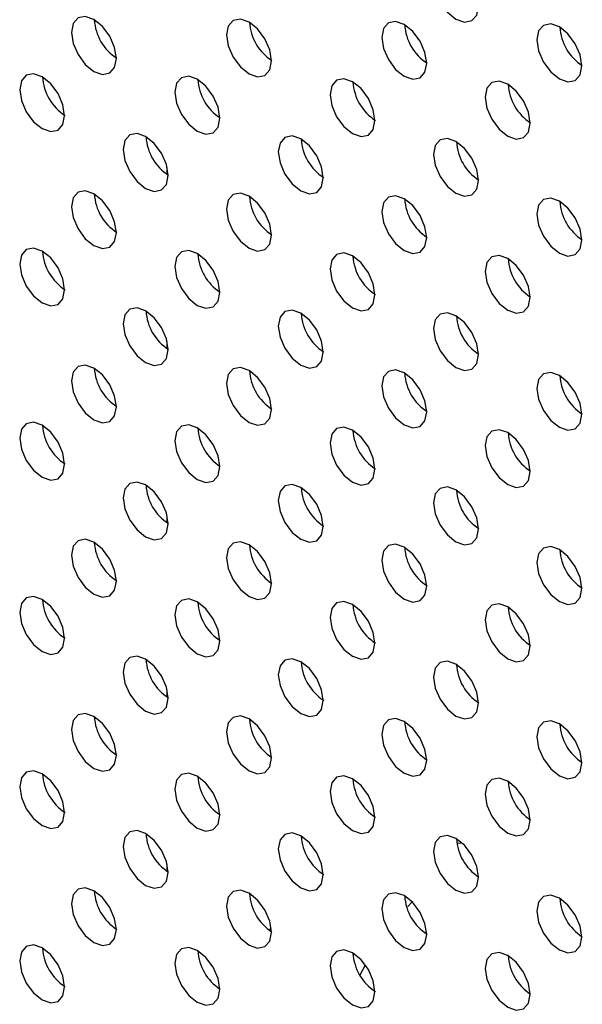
# Model space of a CAD drawing. Header units: millimetres. Extents: x 0 to 844, y -2 to 552.
# Tile 142 of 151: x 676.49 to 678.6, y 445.93 to 449.62. Entities that reach past the tile are written whole.
import ezdxf

# ---------------------------------------------------------------- set-up
doc = ezdxf.new("R2010")
doc.units = ezdxf.units.MM

msp = doc.modelspace()

# ---------------------------------------------------------------- linework, layer by layer
at = {"color": 7, "linetype": 'Continuous', "lineweight": 25}
for p, q in [((677.0399, 449.0382), (677.0399, 449.0634)), ((677.0399, 448.3848), (677.0399, 448.4101)), ((677.0399, 447.7315), (677.0399, 447.7568)), ((677.0399, 447.0782), (677.0399, 447.1035)), ((677.0399, 446.4249), (677.0399, 446.4502)), ((677.9582, 446.3102), (677.9424, 446.2933)), ((677.7824, 446.0723), (677.7625, 446.0354))]:
    msp.add_line(p, q, dxfattribs=at)
at = {"color": 8, "linetype": 'Continuous', "lineweight": 25}
for p, q in [((678.1458, 446.5299), (678.1277, 446.5292)), ((677.4288, 446.2125), (677.4225, 446.2025))]:
    msp.add_line(p, q, dxfattribs=at)
at = {"color": 7, "linetype": 'Continuous', "lineweight": 25, "flags": 128}
for points in [[(678.2071, 449.6689), (678.2007, 449.7098), (678.1824, 449.7519), (678.1551, 449.7887), (678.1229, 449.8147), (678.0907, 449.8259), (678.0634, 449.8206), (678.0451, 449.7996), (678.0387, 449.7661), (678.0451, 449.7252), (678.0634, 449.6832), (678.0907, 449.6463), (678.1229, 449.6203), (678.1551, 449.6091), (678.1824, 449.6144), (678.2007, 449.6354), (678.2071, 449.6689)], [(676.8494, 449.4727), (676.843, 449.5136), (676.8247, 449.5557), (676.7974, 449.5926), (676.7652, 449.6186), (676.733, 449.6298), (676.7057, 449.6245), (676.6874, 449.6034), (676.681, 449.5699), (676.6874, 449.529), (676.7057, 449.487), (676.733, 449.4501), (676.7652, 449.4241), (676.7974, 449.4129), (676.8247, 449.4182), (676.843, 449.4392), (676.8494, 449.4727)], [(677.4312, 449.4635), (677.4248, 449.5044), (677.4066, 449.5465), (677.3793, 449.5833), (677.347, 449.6093), (677.3148, 449.6205), (677.2875, 449.6152), (677.2693, 449.5942), (677.2629, 449.5607), (677.2693, 449.5198), (677.2875, 449.4777), (677.3148, 449.4409), (677.347, 449.4149), (677.3793, 449.4037), (677.4066, 449.409), (677.4248, 449.43), (677.4312, 449.4635)], [(678.0131, 449.4542), (678.0067, 449.4951), (677.9885, 449.5372), (677.9612, 449.5741), (677.9289, 449.6001), (677.8967, 449.6113), (677.8694, 449.6059), (677.8512, 449.5849), (677.8448, 449.5514), (677.8512, 449.5105), (677.8694, 449.4685), (677.8967, 449.4316), (677.9289, 449.4056), (677.9612, 449.3944), (677.9885, 449.3997), (678.0067, 449.4207), (678.0131, 449.4542)], [(678.595, 449.445), (678.5886, 449.4859), (678.5703, 449.528), (678.543, 449.5648), (678.5108, 449.5908), (678.4786, 449.602), (678.4513, 449.5967), (678.433, 449.5757), (678.4266, 449.5422), (678.433, 449.5013), (678.4513, 449.4592), (678.4786, 449.4224), (678.5108, 449.3964), (678.543, 449.3852), (678.5703, 449.3905), (678.5886, 449.4115), (678.595, 449.445)], [(676.6554, 449.2581), (676.649, 449.299), (676.6307, 449.341), (676.6034, 449.3779), (676.5712, 449.4039), (676.539, 449.4151), (676.5117, 449.4098), (676.4934, 449.3888), (676.487, 449.3553), (676.4934, 449.3144), (676.5117, 449.2723), (676.539, 449.2354), (676.5712, 449.2094), (676.6034, 449.1982), (676.6307, 449.2036), (676.649, 449.2246), (676.6554, 449.2581)], [(677.2373, 449.2488), (677.2309, 449.2897), (677.2126, 449.3318), (677.1853, 449.3686), (677.1531, 449.3946), (677.1209, 449.4058), (677.0936, 449.4005), (677.0753, 449.3795), (677.0689, 449.346), (677.0753, 449.3051), (677.0936, 449.263), (677.1209, 449.2262), (677.1531, 449.2002), (677.1853, 449.189), (677.2126, 449.1943), (677.2309, 449.2153), (677.2373, 449.2488)], [(677.8192, 449.2396), (677.8128, 449.2805), (677.7945, 449.3225), (677.7672, 449.3594), (677.735, 449.3854), (677.7028, 449.3966), (677.6754, 449.3913), (677.6572, 449.3703), (677.6508, 449.3368), (677.6572, 449.2959), (677.6754, 449.2538), (677.7028, 449.2169), (677.735, 449.1909), (677.7672, 449.1797), (677.7945, 449.185), (677.8128, 449.206), (677.8192, 449.2396)], [(678.4011, 449.2303), (678.3946, 449.2712), (678.3764, 449.3133), (678.3491, 449.3501), (678.3169, 449.3761), (678.2846, 449.3873), (678.2573, 449.382), (678.2391, 449.361), (678.2327, 449.3275), (678.2391, 449.2866), (678.2573, 449.2445), (678.2846, 449.2077), (678.3169, 449.1817), (678.3491, 449.1705), (678.3764, 449.1758), (678.3946, 449.1968), (678.4011, 449.2303)], [(677.0433, 449.0341), (677.0369, 449.075), (677.0187, 449.1171), (676.9913, 449.1539), (676.9591, 449.1799), (676.9269, 449.1911), (676.8996, 449.1858), (676.8814, 449.1648), (676.8749, 449.1313), (676.8814, 449.0904), (676.8996, 449.0483), (676.9269, 449.0115), (676.9591, 448.9855), (676.9913, 448.9743), (677.0187, 448.9796), (677.0369, 449.0006), (677.0433, 449.0341)], [(677.6252, 449.0249), (677.6188, 449.0658), (677.6006, 449.1078), (677.5732, 449.1447), (677.541, 449.1707), (677.5088, 449.1819), (677.4815, 449.1766), (677.4632, 449.1556), (677.4568, 449.1221), (677.4632, 449.0812), (677.4815, 449.0391), (677.5088, 449.0022), (677.541, 448.9762), (677.5732, 448.965), (677.6006, 448.9704), (677.6188, 448.9914), (677.6252, 449.0249)], [(678.2071, 449.0156), (678.2007, 449.0565), (678.1824, 449.0986), (678.1551, 449.1354), (678.1229, 449.1614), (678.0907, 449.1726), (678.0634, 449.1673), (678.0451, 449.1463), (678.0387, 449.1128), (678.0451, 449.0719), (678.0634, 449.0298), (678.0907, 448.993), (678.1229, 448.967), (678.1551, 448.9558), (678.1824, 448.9611), (678.2007, 448.9821), (678.2071, 449.0156)], [(676.8494, 448.8194), (676.843, 448.8603), (676.8247, 448.9024), (676.7974, 448.9392), (676.7652, 448.9652), (676.733, 448.9764), (676.7057, 448.9711), (676.6874, 448.9501), (676.681, 448.9166), (676.6874, 448.8757), (676.7057, 448.8337), (676.733, 448.7968), (676.7652, 448.7708), (676.7974, 448.7596), (676.8247, 448.7649), (676.843, 448.7859), (676.8494, 448.8194)], [(677.4312, 448.8102), (677.4248, 448.8511), (677.4066, 448.8932), (677.3793, 448.93), (677.347, 448.956), (677.3148, 448.9672), (677.2875, 448.9619), (677.2693, 448.9409), (677.2629, 448.9074), (677.2693, 448.8665), (677.2875, 448.8244), (677.3148, 448.7876), (677.347, 448.7616), (677.3793, 448.7504), (677.4066, 448.7557), (677.4248, 448.7767), (677.4312, 448.8102)], [(678.0131, 448.8009), (678.0067, 448.8418), (677.9885, 448.8839), (677.9612, 448.9207), (677.9289, 448.9467), (677.8967, 448.9579), (677.8694, 448.9526), (677.8512, 448.9316), (677.8448, 448.8981), (677.8512, 448.8572), (677.8694, 448.8151), (677.8967, 448.7783), (677.9289, 448.7523), (677.9612, 448.7411), (677.9885, 448.7464), (678.0067, 448.7674), (678.0131, 448.8009)], [(678.595, 448.7917), (678.5886, 448.8326), (678.5703, 448.8747), (678.543, 448.9115), (678.5108, 448.9375), (678.4786, 448.9487), (678.4513, 448.9434), (678.433, 448.9224), (678.4266, 448.8889), (678.433, 448.848), (678.4513, 448.8059), (678.4786, 448.7691), (678.5108, 448.7431), (678.543, 448.7319), (678.5703, 448.7372), (678.5886, 448.7582), (678.595, 448.7917)], [(676.6554, 448.6047), (676.649, 448.6457), (676.6307, 448.6877), (676.6034, 448.7246), (676.5712, 448.7506), (676.539, 448.7618), (676.5117, 448.7565), (676.4934, 448.7355), (676.487, 448.7019), (676.4934, 448.661), (676.5117, 448.619), (676.539, 448.5821), (676.5712, 448.5561), (676.6034, 448.5449), (676.6307, 448.5502), (676.649, 448.5712), (676.6554, 448.6047)], [(677.2373, 448.5955), (677.2309, 448.6364), (677.2126, 448.6785), (677.1853, 448.7153), (677.1531, 448.7413), (677.1209, 448.7525), (677.0936, 448.7472), (677.0753, 448.7262), (677.0689, 448.6927), (677.0753, 448.6518), (677.0936, 448.6097), (677.1209, 448.5729), (677.1531, 448.5469), (677.1853, 448.5357), (677.2126, 448.541), (677.2309, 448.562), (677.2373, 448.5955)], [(677.8192, 448.5862), (677.8128, 448.6271), (677.7945, 448.6692), (677.7672, 448.7061), (677.735, 448.7321), (677.7028, 448.7433), (677.6754, 448.738), (677.6572, 448.7169), (677.6508, 448.6834), (677.6572, 448.6425), (677.6754, 448.6005), (677.7028, 448.5636), (677.735, 448.5376), (677.7672, 448.5264), (677.7945, 448.5317), (677.8128, 448.5527), (677.8192, 448.5862)], [(678.4011, 448.577), (678.3946, 448.6179), (678.3764, 448.66), (678.3491, 448.6968), (678.3169, 448.7228), (678.2846, 448.734), (678.2573, 448.7287), (678.2391, 448.7077), (678.2327, 448.6742), (678.2391, 448.6333), (678.2573, 448.5912), (678.2846, 448.5544), (678.3169, 448.5284), (678.3491, 448.5172), (678.3764, 448.5225), (678.3946, 448.5435), (678.4011, 448.577)], [(677.0433, 448.3808), (677.0369, 448.4217), (677.0187, 448.4638), (676.9913, 448.5006), (676.9591, 448.5266), (676.9269, 448.5378), (676.8996, 448.5325), (676.8814, 448.5115), (676.8749, 448.478), (676.8814, 448.4371), (676.8996, 448.395), (676.9269, 448.3582), (676.9591, 448.3322), (676.9913, 448.321), (677.0187, 448.3263), (677.0369, 448.3473), (677.0433, 448.3808)], [(677.6252, 448.3715), (677.6188, 448.4124), (677.6006, 448.4545), (677.5732, 448.4914), (677.541, 448.5174), (677.5088, 448.5286), (677.4815, 448.5233), (677.4632, 448.5023), (677.4568, 448.4687), (677.4632, 448.4278), (677.4815, 448.3858), (677.5088, 448.3489), (677.541, 448.3229), (677.5732, 448.3117), (677.6006, 448.317), (677.6188, 448.338), (677.6252, 448.3715)], [(678.2071, 448.3623), (678.2007, 448.4032), (678.1824, 448.4453), (678.1551, 448.4821), (678.1229, 448.5081), (678.0907, 448.5193), (678.0634, 448.514), (678.0451, 448.493), (678.0387, 448.4595), (678.0451, 448.4186), (678.0634, 448.3765), (678.0907, 448.3397), (678.1229, 448.3137), (678.1551, 448.3025), (678.1824, 448.3078), (678.2007, 448.3288), (678.2071, 448.3623)], [(676.8494, 448.1661), (676.843, 448.207), (676.8247, 448.2491), (676.7974, 448.2859), (676.7652, 448.3119), (676.733, 448.3231), (676.7057, 448.3178), (676.6874, 448.2968), (676.681, 448.2633), (676.6874, 448.2224), (676.7057, 448.1803), (676.733, 448.1435), (676.7652, 448.1175), (676.7974, 448.1063), (676.8247, 448.1116), (676.843, 448.1326), (676.8494, 448.1661)], [(677.4312, 448.1569), (677.4248, 448.1978), (677.4066, 448.2398), (677.3793, 448.2767), (677.347, 448.3027), (677.3148, 448.3139), (677.2875, 448.3086), (677.2693, 448.2876), (677.2629, 448.2541), (677.2693, 448.2132), (677.2875, 448.1711), (677.3148, 448.1342), (677.347, 448.1082), (677.3793, 448.0971), (677.4066, 448.1024), (677.4248, 448.1234), (677.4312, 448.1569)], [(678.0131, 448.1476), (678.0067, 448.1885), (677.9885, 448.2306), (677.9612, 448.2674), (677.9289, 448.2934), (677.8967, 448.3046), (677.8694, 448.2993), (677.8512, 448.2783), (677.8448, 448.2448), (677.8512, 448.2039), (677.8694, 448.1618), (677.8967, 448.125), (677.9289, 448.099), (677.9612, 448.0878), (677.9885, 448.0931), (678.0067, 448.1141), (678.0131, 448.1476)], [(678.595, 448.1384), (678.5886, 448.1793), (678.5703, 448.2213), (678.543, 448.2582), (678.5108, 448.2842), (678.4786, 448.2954), (678.4513, 448.2901), (678.433, 448.2691), (678.4266, 448.2356), (678.433, 448.1947), (678.4513, 448.1526), (678.4786, 448.1157), (678.5108, 448.0897), (678.543, 448.0785), (678.5703, 448.0838), (678.5886, 448.1049), (678.595, 448.1384)], [(676.6554, 447.9514), (676.649, 447.9923), (676.6307, 448.0344), (676.6034, 448.0713), (676.5712, 448.0973), (676.539, 448.1085), (676.5117, 448.1031), (676.4934, 448.0821), (676.487, 448.0486), (676.4934, 448.0077), (676.5117, 447.9657), (676.539, 447.9288), (676.5712, 447.9028), (676.6034, 447.8916), (676.6307, 447.8969), (676.649, 447.9179), (676.6554, 447.9514)], [(677.2373, 447.9422), (677.2309, 447.9831), (677.2126, 448.0251), (677.1853, 448.062), (677.1531, 448.088), (677.1209, 448.0992), (677.0936, 448.0939), (677.0753, 448.0729), (677.0689, 448.0394), (677.0753, 447.9985), (677.0936, 447.9564), (677.1209, 447.9196), (677.1531, 447.8936), (677.1853, 447.8824), (677.2126, 447.8877), (677.2309, 447.9087), (677.2373, 447.9422)], [(677.8192, 447.9329), (677.8128, 447.9738), (677.7945, 448.0159), (677.7672, 448.0527), (677.735, 448.0787), (677.7028, 448.0899), (677.6754, 448.0846), (677.6572, 448.0636), (677.6508, 448.0301), (677.6572, 447.9892), (677.6754, 447.9471), (677.7028, 447.9103), (677.735, 447.8843), (677.7672, 447.8731), (677.7945, 447.8784), (677.8128, 447.8994), (677.8192, 447.9329)], [(678.4011, 447.9237), (678.3946, 447.9646), (678.3764, 448.0066), (678.3491, 448.0435), (678.3169, 448.0695), (678.2846, 448.0807), (678.2573, 448.0754), (678.2391, 448.0544), (678.2327, 448.0209), (678.2391, 447.98), (678.2573, 447.9379), (678.2846, 447.901), (678.3169, 447.875), (678.3491, 447.8638), (678.3764, 447.8692), (678.3946, 447.8902), (678.4011, 447.9237)], [(677.0433, 447.7275), (677.0369, 447.7684), (677.0187, 447.8105), (676.9913, 447.8473), (676.9591, 447.8733), (676.9269, 447.8845), (676.8996, 447.8792), (676.8814, 447.8582), (676.8749, 447.8247), (676.8814, 447.7838), (676.8996, 447.7417), (676.9269, 447.7049), (676.9591, 447.6789), (676.9913, 447.6677), (677.0187, 447.673), (677.0369, 447.694), (677.0433, 447.7275)], [(677.6252, 447.7182), (677.6188, 447.7591), (677.6006, 447.8012), (677.5732, 447.8381), (677.541, 447.8641), (677.5088, 447.8753), (677.4815, 447.8699), (677.4632, 447.8489), (677.4568, 447.8154), (677.4632, 447.7745), (677.4815, 447.7325), (677.5088, 447.6956), (677.541, 447.6696), (677.5732, 447.6584), (677.6006, 447.6637), (677.6188, 447.6847), (677.6252, 447.7182)], [(678.2071, 447.709), (678.2007, 447.7499), (678.1824, 447.792), (678.1551, 447.8288), (678.1229, 447.8548), (678.0907, 447.866), (678.0634, 447.8607), (678.0451, 447.8397), (678.0387, 447.8062), (678.0451, 447.7653), (678.0634, 447.7232), (678.0907, 447.6864), (678.1229, 447.6604), (678.1551, 447.6492), (678.1824, 447.6545), (678.2007, 447.6755), (678.2071, 447.709)], [(676.8494, 447.5128), (676.843, 447.5537), (676.8247, 447.5958), (676.7974, 447.6326), (676.7652, 447.6586), (676.733, 447.6698), (676.7057, 447.6645), (676.6874, 447.6435), (676.681, 447.61), (676.6874, 447.5691), (676.7057, 447.527), (676.733, 447.4902), (676.7652, 447.4642), (676.7974, 447.453), (676.8247, 447.4583), (676.843, 447.4793), (676.8494, 447.5128)], [(677.4312, 447.5036), (677.4248, 447.5445), (677.4066, 447.5865), (677.3793, 447.6234), (677.347, 447.6494), (677.3148, 447.6606), (677.2875, 447.6553), (677.2693, 447.6343), (677.2629, 447.6008), (677.2693, 447.5599), (677.2875, 447.5178), (677.3148, 447.4809), (677.347, 447.4549), (677.3793, 447.4437), (677.4066, 447.449), (677.4248, 447.47), (677.4312, 447.5036)], [(678.0131, 447.4943), (678.0067, 447.5352), (677.9885, 447.5773), (677.9612, 447.6141), (677.9289, 447.6401), (677.8967, 447.6513), (677.8694, 447.646), (677.8512, 447.625), (677.8448, 447.5915), (677.8512, 447.5506), (677.8694, 447.5085), (677.8967, 447.4717), (677.9289, 447.4457), (677.9612, 447.4345), (677.9885, 447.4398), (678.0067, 447.4608), (678.0131, 447.4943)], [(678.595, 447.485), (678.5886, 447.5259), (678.5703, 447.568), (678.543, 447.6049), (678.5108, 447.6309), (678.4786, 447.6421), (678.4513, 447.6368), (678.433, 447.6158), (678.4266, 447.5822), (678.433, 447.5413), (678.4513, 447.4993), (678.4786, 447.4624), (678.5108, 447.4364), (678.543, 447.4252), (678.5703, 447.4305), (678.5886, 447.4515), (678.595, 447.485)], [(676.6554, 447.2981), (676.649, 447.339), (676.6307, 447.3811), (676.6034, 447.4179), (676.5712, 447.4439), (676.539, 447.4551), (676.5117, 447.4498), (676.4934, 447.4288), (676.487, 447.3953), (676.4934, 447.3544), (676.5117, 447.3123), (676.539, 447.2755), (676.5712, 447.2495), (676.6034, 447.2383), (676.6307, 447.2436), (676.649, 447.2646), (676.6554, 447.2981)], [(677.2373, 447.2889), (677.2309, 447.3298), (677.2126, 447.3718), (677.1853, 447.4087), (677.1531, 447.4347), (677.1209, 447.4459), (677.0936, 447.4406), (677.0753, 447.4196), (677.0689, 447.3861), (677.0753, 447.3452), (677.0936, 447.3031), (677.1209, 447.2662), (677.1531, 447.2402), (677.1853, 447.229), (677.2126, 447.2343), (677.2309, 447.2554), (677.2373, 447.2889)], [(677.8192, 447.2796), (677.8128, 447.3205), (677.7945, 447.3626), (677.7672, 447.3994), (677.735, 447.4254), (677.7028, 447.4366), (677.6754, 447.4313), (677.6572, 447.4103), (677.6508, 447.3768), (677.6572, 447.3359), (677.6754, 447.2938), (677.7028, 447.257), (677.735, 447.231), (677.7672, 447.2198), (677.7945, 447.2251), (677.8128, 447.2461), (677.8192, 447.2796)], [(678.4011, 447.2703), (678.3946, 447.3113), (678.3764, 447.3533), (678.3491, 447.3902), (678.3169, 447.4162), (678.2846, 447.4274), (678.2573, 447.4221), (678.2391, 447.4011), (678.2327, 447.3676), (678.2391, 447.3266), (678.2573, 447.2846), (678.2846, 447.2477), (678.3169, 447.2217), (678.3491, 447.2105), (678.3764, 447.2158), (678.3946, 447.2368), (678.4011, 447.2703)], [(677.0433, 447.0742), (677.0369, 447.1151), (677.0187, 447.1572), (676.9913, 447.194), (676.9591, 447.22), (676.9269, 447.2312), (676.8996, 447.2259), (676.8814, 447.2049), (676.8749, 447.1714), (676.8814, 447.1305), (676.8996, 447.0884), (676.9269, 447.0516), (676.9591, 447.0256), (676.9913, 447.0144), (677.0187, 447.0197), (677.0369, 447.0407), (677.0433, 447.0742)], [(677.6252, 447.0649), (677.6188, 447.1058), (677.6006, 447.1479), (677.5732, 447.1847), (677.541, 447.2107), (677.5088, 447.2219), (677.4815, 447.2166), (677.4632, 447.1956), (677.4568, 447.1621), (677.4632, 447.1212), (677.4815, 447.0791), (677.5088, 447.0423), (677.541, 447.0163), (677.5732, 447.0051), (677.6006, 447.0104), (677.6188, 447.0314), (677.6252, 447.0649)], [(678.2071, 447.0557), (678.2007, 447.0966), (678.1824, 447.1386), (678.1551, 447.1755), (678.1229, 447.2015), (678.0907, 447.2127), (678.0634, 447.2074), (678.0451, 447.1864), (678.0387, 447.1529), (678.0451, 447.112), (678.0634, 447.0699), (678.0907, 447.0331), (678.1229, 447.0071), (678.1551, 446.9959), (678.1824, 447.0012), (678.2007, 447.0222), (678.2071, 447.0557)], [(676.8494, 446.8595), (676.843, 446.9004), (676.8247, 446.9425), (676.7974, 446.9793), (676.7652, 447.0053), (676.733, 447.0165), (676.7057, 447.0112), (676.6874, 446.9902), (676.681, 446.9567), (676.6874, 446.9158), (676.7057, 446.8737), (676.733, 446.8369), (676.7652, 446.8109), (676.7974, 446.7997), (676.8247, 446.805), (676.843, 446.826), (676.8494, 446.8595)], [(677.4312, 446.8502), (677.4248, 446.8911), (677.4066, 446.9332), (677.3793, 446.9701), (677.347, 446.9961), (677.3148, 447.0073), (677.2875, 447.002), (677.2693, 446.9809), (677.2629, 446.9474), (677.2693, 446.9065), (677.2875, 446.8645), (677.3148, 446.8276), (677.347, 446.8016), (677.3793, 446.7904), (677.4066, 446.7957), (677.4248, 446.8167), (677.4312, 446.8502)], [(678.0131, 446.841), (678.0067, 446.8819), (677.9885, 446.924), (677.9612, 446.9608), (677.9289, 446.9868), (677.8967, 446.998), (677.8694, 446.9927), (677.8512, 446.9717), (677.8448, 446.9382), (677.8512, 446.8973), (677.8694, 446.8552), (677.8967, 446.8184), (677.9289, 446.7924), (677.9612, 446.7812), (677.9885, 446.7865), (678.0067, 446.8075), (678.0131, 446.841)], [(678.595, 446.8317), (678.5886, 446.8726), (678.5703, 446.9147), (678.543, 446.9516), (678.5108, 446.9775), (678.4786, 446.9887), (678.4513, 446.9834), (678.433, 446.9624), (678.4266, 446.9289), (678.433, 446.888), (678.4513, 446.846), (678.4786, 446.8091), (678.5108, 446.7831), (678.543, 446.7719), (678.5703, 446.7772), (678.5886, 446.7982), (678.595, 446.8317)], [(676.6554, 446.6448), (676.649, 446.6857), (676.6307, 446.7278), (676.6034, 446.7646), (676.5712, 446.7906), (676.539, 446.8018), (676.5117, 446.7965), (676.4934, 446.7755), (676.487, 446.742), (676.4934, 446.7011), (676.5117, 446.659), (676.539, 446.6222), (676.5712, 446.5962), (676.6034, 446.585), (676.6307, 446.5903), (676.649, 446.6113), (676.6554, 446.6448)], [(677.2373, 446.6355), (677.2309, 446.6764), (677.2126, 446.7185), (677.1853, 446.7554), (677.1531, 446.7814), (677.1209, 446.7926), (677.0936, 446.7873), (677.0753, 446.7662), (677.0689, 446.7327), (677.0753, 446.6918), (677.0936, 446.6498), (677.1209, 446.6129), (677.1531, 446.5869), (677.1853, 446.5757), (677.2126, 446.581), (677.2309, 446.602), (677.2373, 446.6355)], [(677.8192, 446.6263), (677.8128, 446.6672), (677.7945, 446.7093), (677.7672, 446.7461), (677.735, 446.7721), (677.7028, 446.7833), (677.6754, 446.778), (677.6572, 446.757), (677.6508, 446.7235), (677.6572, 446.6826), (677.6754, 446.6405), (677.7028, 446.6037), (677.735, 446.5777), (677.7672, 446.5665), (677.7945, 446.5718), (677.8128, 446.5928), (677.8192, 446.6263)], [(678.4011, 446.617), (678.3946, 446.6579), (678.3764, 446.7), (678.3491, 446.7369), (678.3169, 446.7629), (678.2846, 446.7741), (678.2573, 446.7687), (678.2391, 446.7477), (678.2327, 446.7142), (678.2391, 446.6733), (678.2573, 446.6313), (678.2846, 446.5944), (678.3169, 446.5684), (678.3491, 446.5572), (678.3764, 446.5625), (678.3946, 446.5835), (678.4011, 446.617)], [(677.0433, 446.4209), (677.0369, 446.4618), (677.0187, 446.5038), (676.9913, 446.5407), (676.9591, 446.5667), (676.9269, 446.5779), (676.8996, 446.5726), (676.8814, 446.5516), (676.8749, 446.5181), (676.8814, 446.4772), (676.8996, 446.4351), (676.9269, 446.3982), (676.9591, 446.3722), (676.9913, 446.361), (677.0187, 446.3664), (677.0369, 446.3874), (677.0433, 446.4209)], [(677.6252, 446.4116), (677.6188, 446.4525), (677.6006, 446.4946), (677.5732, 446.5314), (677.541, 446.5574), (677.5088, 446.5686), (677.4815, 446.5633), (677.4632, 446.5423), (677.4568, 446.5088), (677.4632, 446.4679), (677.4815, 446.4258), (677.5088, 446.389), (677.541, 446.363), (677.5732, 446.3518), (677.6006, 446.3571), (677.6188, 446.3781), (677.6252, 446.4116)], [(678.2071, 446.4024), (678.2007, 446.4433), (678.1824, 446.4853), (678.1551, 446.5222), (678.1229, 446.5482), (678.0907, 446.5594), (678.0634, 446.5541), (678.0451, 446.5331), (678.0387, 446.4996), (678.0451, 446.4587), (678.0634, 446.4166), (678.0907, 446.3797), (678.1229, 446.3537), (678.1551, 446.3425), (678.1824, 446.3478), (678.2007, 446.3689), (678.2071, 446.4024)], [(676.8494, 446.2062), (676.843, 446.2471), (676.8247, 446.2891), (676.7974, 446.326), (676.7652, 446.352), (676.733, 446.3632), (676.7057, 446.3579), (676.6874, 446.3369), (676.681, 446.3034), (676.6874, 446.2625), (676.7057, 446.2204), (676.733, 446.1835), (676.7652, 446.1576), (676.7974, 446.1464), (676.8247, 446.1517), (676.843, 446.1727), (676.8494, 446.2062)], [(677.4312, 446.1969), (677.4248, 446.2378), (677.4066, 446.2799), (677.3793, 446.3167), (677.347, 446.3427), (677.3148, 446.3539), (677.2875, 446.3486), (677.2693, 446.3276), (677.2629, 446.2941), (677.2693, 446.2532), (677.2875, 446.2111), (677.3148, 446.1743), (677.347, 446.1483), (677.3793, 446.1371), (677.4066, 446.1424), (677.4248, 446.1634), (677.4312, 446.1969)], [(678.0131, 446.1877), (678.0067, 446.2286), (677.9885, 446.2706), (677.9612, 446.3075), (677.9289, 446.3335), (677.8967, 446.3447), (677.8694, 446.3394), (677.8512, 446.3184), (677.8448, 446.2849), (677.8512, 446.244), (677.8694, 446.2019), (677.8967, 446.165), (677.9289, 446.139), (677.9612, 446.1278), (677.9885, 446.1331), (678.0067, 446.1542), (678.0131, 446.1877)], [(678.595, 446.1784), (678.5886, 446.2193), (678.5703, 446.2614), (678.543, 446.2982), (678.5108, 446.3242), (678.4786, 446.3354), (678.4513, 446.3301), (678.433, 446.3091), (678.4266, 446.2756), (678.433, 446.2347), (678.4513, 446.1926), (678.4786, 446.1558), (678.5108, 446.1298), (678.543, 446.1186), (678.5703, 446.1239), (678.5886, 446.1449), (678.595, 446.1784)], [(676.6554, 445.9915), (676.649, 446.0324), (676.6307, 446.0745), (676.6034, 446.1113), (676.5712, 446.1373), (676.539, 446.1485), (676.5117, 446.1432), (676.4934, 446.1222), (676.487, 446.0887), (676.4934, 446.0478), (676.5117, 446.0057), (676.539, 445.9689), (676.5712, 445.9429), (676.6034, 445.9317), (676.6307, 445.937), (676.649, 445.958), (676.6554, 445.9915)], [(677.2373, 445.9822), (677.2309, 446.0231), (677.2126, 446.0652), (677.1853, 446.1021), (677.1531, 446.1281), (677.1209, 446.1392), (677.0936, 446.1339), (677.0753, 446.1129), (677.0689, 446.0794), (677.0753, 446.0385), (677.0936, 445.9965), (677.1209, 445.9596), (677.1531, 445.9336), (677.1853, 445.9224), (677.2126, 445.9277), (677.2309, 445.9487), (677.2373, 445.9822)], [(677.8192, 445.973), (677.8128, 446.0139), (677.7945, 446.056), (677.7672, 446.0928), (677.735, 446.1188), (677.7028, 446.13), (677.6754, 446.1247), (677.6572, 446.1037), (677.6508, 446.0702), (677.6572, 446.0293), (677.6754, 445.9872), (677.7028, 445.9504), (677.735, 445.9244), (677.7672, 445.9132), (677.7945, 445.9185), (677.8128, 445.9395), (677.8192, 445.973)], [(678.4011, 445.9637), (678.3946, 446.0046), (678.3764, 446.0467), (678.3491, 446.0835), (678.3169, 446.1095), (678.2846, 446.1207), (678.2573, 446.1154), (678.2391, 446.0944), (678.2327, 446.0609), (678.2391, 446.02), (678.2573, 445.9779), (678.2846, 445.9411), (678.3169, 445.9151), (678.3491, 445.9039), (678.3764, 445.9092), (678.3946, 445.9302), (678.4011, 445.9637)]]:
    msp.add_lwpolyline(points, dxfattribs=at)
at = {"color": 7, "linetype": 'Continuous', "lineweight": 25}
for centre, radius, start, end in [((676.95, 449.6281), 0.1834, 183.3018, 237.3523), ((677.5319, 449.6189), 0.1834, 183.3006, 237.3531), ((678.1138, 449.6096), 0.1834, 183.3013, 237.3528), ((678.6956, 449.6004), 0.1834, 183.3013, 237.3528), ((676.756, 449.4135), 0.1834, 183.3013, 237.3528), ((677.3379, 449.4042), 0.1834, 183.3018, 237.3523), ((677.9198, 449.3949), 0.1834, 183.3007, 237.3533), ((678.5017, 449.3857), 0.1834, 183.3018, 237.3523), ((677.1439, 449.1895), 0.1834, 183.3013, 237.3528), ((677.7258, 449.1803), 0.1834, 183.3011, 237.3525), ((678.3077, 449.171), 0.1834, 183.3013, 237.3528), ((676.95, 448.9748), 0.1834, 183.3018, 237.3523), ((677.5319, 448.9656), 0.1834, 183.3006, 237.3531), ((678.1138, 448.9563), 0.1834, 183.3013, 237.3528), ((678.6956, 448.9471), 0.1834, 183.3013, 237.3528), ((676.756, 448.7601), 0.1834, 183.3013, 237.3528), ((677.3379, 448.7509), 0.1834, 183.3018, 237.3523), ((677.9198, 448.7416), 0.1834, 183.3007, 237.3533), ((678.5017, 448.7324), 0.1834, 183.3018, 237.3523), ((677.1439, 448.5362), 0.1834, 183.3013, 237.3528), ((677.7258, 448.5269), 0.1834, 183.3011, 237.3525), ((678.3077, 448.5177), 0.1834, 183.3013, 237.3528), ((676.95, 448.3215), 0.1834, 183.3013, 237.3528), ((677.5319, 448.3123), 0.1834, 183.3006, 237.3531), ((678.1138, 448.303), 0.1834, 183.3013, 237.3528), ((678.6956, 448.2938), 0.1834, 183.3013, 237.3528), ((676.756, 448.1068), 0.1834, 183.3013, 237.3528), ((677.3379, 448.0976), 0.1834, 183.3013, 237.3528), ((677.9198, 448.0883), 0.1834, 183.3007, 237.3533), ((678.5017, 448.0791), 0.1834, 183.3018, 237.3523), ((677.1439, 447.8829), 0.1834, 183.3013, 237.3528), ((677.7258, 447.8736), 0.1834, 183.3006, 237.3531), ((678.3077, 447.8644), 0.1834, 183.3013, 237.3528), ((676.95, 447.6682), 0.1834, 183.3013, 237.3528), ((677.5319, 447.6589), 0.1834, 183.3006, 237.3531), ((678.1137, 447.6497), 0.1834, 183.3007, 237.3533), ((678.6956, 447.6404), 0.1834, 183.3013, 237.3528), ((676.756, 447.4535), 0.1834, 183.3013, 237.3528), ((677.3379, 447.4443), 0.1834, 183.3013, 237.3528), ((677.9198, 447.435), 0.1834, 183.3007, 237.3533), ((678.5017, 447.4257), 0.1834, 183.3013, 237.3528), ((677.1439, 447.2296), 0.1834, 183.3013, 237.3528), ((677.7258, 447.2203), 0.1834, 183.3006, 237.3531), ((678.3077, 447.2111), 0.1834, 183.3013, 237.3528), ((676.95, 447.0149), 0.1834, 183.3013, 237.3528), ((677.5319, 447.0056), 0.1834, 183.3006, 237.3531), ((678.1137, 446.9964), 0.1834, 183.3007, 237.3533), ((678.6956, 446.9871), 0.1834, 183.3013, 237.3528), ((676.756, 446.8002), 0.1834, 183.3013, 237.3528), ((677.3379, 446.7909), 0.1834, 183.3013, 237.3528), ((677.9198, 446.7817), 0.1834, 183.3007, 237.3533), ((678.5017, 446.7724), 0.1834, 183.3013, 237.3528), ((677.1439, 446.5763), 0.1834, 183.3013, 237.3528), ((677.7258, 446.567), 0.1834, 183.3006, 237.3531), ((678.3077, 446.5578), 0.1834, 183.3013, 237.3528), ((676.95, 446.3616), 0.1834, 183.3013, 237.3528), ((677.5319, 446.3523), 0.1834, 183.3006, 237.3531), ((678.1138, 446.3431), 0.1835, 183.4628, 237.3438), ((678.6956, 446.3338), 0.1834, 183.3013, 237.3528), ((676.756, 446.1469), 0.1834, 183.3013, 237.3528), ((677.3379, 446.1376), 0.1834, 183.3013, 237.3528), ((677.9198, 446.1284), 0.1834, 183.3007, 237.3533), ((678.5017, 446.1191), 0.1834, 183.3013, 237.3528)]:
    msp.add_arc(centre, radius, start, end, dxfattribs=at)

doc.saveas('drawing.dxf')
